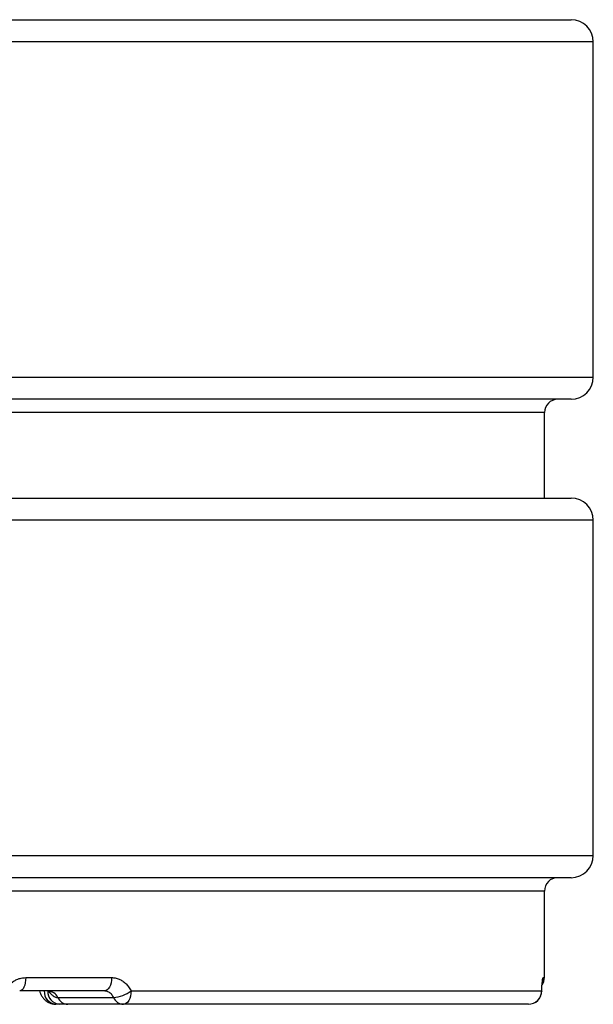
# Model space of a CAD drawing. Header units: millimetres. Extents: x -1137 to 2013, y -755 to 3954.
# Tile 52 of 53: x 1754 to 2013, y -755 to -312. Entities that reach past the tile are written whole.
import ezdxf

# ---------------------------------------------------------------- set-up
doc = ezdxf.new("R2010")
doc.units = ezdxf.units.MM

msp = doc.modelspace()

# ---------------------------------------------------------------- linework, layer by layer
at = {"color": 7, "linetype": 'Continuous', "lineweight": 25}
for p, q in [((1342.5, -311.96), (2002.5, -311.96)), ((2012.5, -472.96), (2012.5, -321.96)), ((1943.55, -482.96), (1122.5, -482.96)), ((2002.5, -482.96), (1943.55, -482.96)), ((1990.5, -527.46), (1990.5, -488.96)), ((1248.22, -527.46), (2002.5, -527.46)), ((2012.5, -688.46), (2012.5, -537.46)), ((2002.5, -698.46), (1248.22, -698.46)), ((1990.5, -743.46), (1990.5, -704.46)), ((1756.89, -743.46), (1795.54, -743.46)), ((1792.27, -749.46), (1754.16, -749.46)), ((1804.32, -749.46), (1989.24, -749.46)), ((1771.36, -752.46), (1796.43, -752.46)), ((1772.05, -755.46), (1770.43, -755.46)), ((1800.93, -755.46), (1775.86, -755.46)), ((1983.26, -755.46), (1800.93, -755.46))]:
    msp.add_line(p, q, dxfattribs=at)
at = {"color": 8, "linetype": 'Continuous', "lineweight": 25}
for p, q in [((2012.5, -321.96), (1337.5, -321.96)), ((1112.5, -472.96), (1952.21, -472.96)), ((1952.21, -472.96), (2012.5, -472.96)), ((1933.16, -488.96), (1134.5, -488.96)), ((1990.5, -488.96), (1933.16, -488.96)), ((2012.5, -537.46), (1241.07, -537.46)), ((1241.07, -688.46), (2012.5, -688.46)), ((1990.5, -704.46), (1256.79, -704.46)), ((1989.92, -743.46), (1990.5, -743.46)), ((1989.24, -749.46), (1989.25, -749.74))]:
    msp.add_line(p, q, dxfattribs=at)
at = {"color": 7, "linetype": 'Continuous', "lineweight": 25, "flags": 128}
for points in [[(1756.89, -743.46), (1756.84, -744.63), (1756.68, -745.76), (1756.43, -746.8), (1756.09, -747.71), (1755.68, -748.45), (1755.21, -749.01), (1754.7, -749.35), (1754.16, -749.46)], [(1795.54, -743.46), (1795.47, -744.63), (1795.29, -745.76), (1794.99, -746.8), (1794.58, -747.71), (1794.08, -748.45), (1793.52, -749.01), (1792.91, -749.35), (1792.27, -749.46)], [(1804.32, -749.46), (1804.26, -750.63), (1804.07, -751.76), (1803.75, -752.8), (1803.33, -753.71), (1802.82, -754.45), (1802.23, -755.01), (1801.59, -755.35), (1800.93, -755.46)]]:
    msp.add_lwpolyline(points, dxfattribs=at)
at = {"color": 8, "linetype": 'Continuous', "lineweight": 25, "flags": 128}
msp.add_lwpolyline([(1989.92, -743.46), (1989.81, -744.63), (1989.53, -745.6)], dxfattribs=at)
at = {"color": 7, "linetype": 'Continuous', "lineweight": 25}
for centre, radius, start, end in [((2002.5, -321.96), 10, 0, 90), ((2002.5, -472.96), 10, 270, 0), ((1996.5, -488.96), 6, 90, 180), ((2002.5, -537.46), 10, 0, 90), ((2002.5, -688.46), 10, 270, 0), ((1996.5, -704.46), 6, 90, 180), ((1984.5, -743.46), 6, 327.2526, 0), ((1770.87, -749.84), 5.64, 176.1886, 265.5977), ((1772.49, -749.84), 5.64, 176.1886, 265.5991), ((1766.69, -754.58), 5.12, 24.4476, 88.1734), ((1795.04, -736.93), 15.6, 275.1172, 306.5188), ((1983.25, -749.47), 5.99, 270.0843, 0.085), ((1776.02, -750.34), 5.12, 204.447, 268.1729), ((1801.1, -750.34), 5.12, 204.4462, 268.1723), ((1983.26, -749.46), 6, 270, 357.455)]:
    msp.add_arc(centre, radius, start, end, dxfattribs=at)
for points, knots in [([(1747.42, -749.46), (1747.75, -748.9), (1748.42, -747.76), (1749.74, -746.33), (1751.24, -745.13), (1752.95, -744.21), (1754.86, -743.59), (1756.2, -743.5), (1756.89, -743.46)], [0, 0, 0, 0, 0.158167, 0.320961, 0.479882, 0.643349, 0.818659, 1, 1, 1, 1]), ([(1795.54, -743.46), (1796.1, -743.49), (1797.25, -743.56), (1798.91, -744.08), (1800.49, -744.91), (1801.95, -746.08), (1803.29, -747.58), (1803.98, -748.83), (1804.32, -749.46)], [0, 0, 0, 0, 0.1596879, 0.3238839, 0.4830984, 0.6468477, 0.8203586, 1, 1, 1, 1]), ([(1989.24, -749.46), (1989.27, -748.9), (1989.33, -747.76), (1989.43, -746.33), (1989.55, -745.13), (1989.67, -744.21), (1989.8, -743.59), (1989.88, -743.5), (1989.92, -743.46)], [0, 0, 0, 0, 0.1581668, 0.3209542, 0.4798737, 0.643338, 0.8186446, 1, 1, 1, 1]), ([(1763.06, -749.46), (1763.19, -749.86), (1763.49, -750.77), (1764.21, -752.02), (1765.15, -753.2), (1766.25, -754.15), (1767.49, -754.87), (1768.83, -755.31), (1769.84, -755.5), (1770.37, -755.45), (1770.43, -755.45)], [0, 0, 0, 0, 0.122515, 0.279599, 0.427579, 0.568294, 0.707599, 0.84523, 0.981822, 1, 1, 1, 1]), ([(1766.86, -749.46), (1767.03, -749.47), (1767.46, -749.49), (1768.02, -749.68), (1768.38, -749.91), (1768.39, -749.93), (1768.4, -749.93)], [0, 0, 0, 0, 0.205631, 0.525421, 0.79707, 1, 1, 1, 1]), ([(1766.86, -749.46), (1767.28, -749.83), (1768.13, -750.58), (1769.1, -751.66), (1770.2, -752.34), (1770.97, -752.42), (1771.36, -752.46)], [0, 0, 0, 0, 0.2820839, 0.5650497, 0.7797774, 1, 1, 1, 1]), ([(1796.43, -752.46), (1796.41, -752.41), (1796.11, -751.77), (1795.35, -750.7), (1793.91, -749.66), (1792.82, -749.53), (1792.27, -749.46)], [0, 0, 0, 0, 0.0319489, 0.354387, 0.6772314, 1, 1, 1, 1]), ([(1989.25, -749.75), (1989.27, -749.39), (1989.31, -748.51), (1989.39, -747.32), (1989.48, -746.27), (1989.55, -745.59), (1989.61, -745.21), (1989.61, -745.18), (1989.61, -745.17)], [0, 0, 0, 0, 0.146885, 0.36167, 0.572382, 0.751048, 0.900668, 1, 1, 1, 1]), ([(1775.86, -755.46), (1775.39, -755.46), (1774.45, -755.46), (1773.64, -755.46), (1772.59, -755.46), (1772.05, -755.46)], [0, 0, 0, 0, 0.326359, 0.661792, 1, 1, 1, 1])]:
    msp.add_open_spline(points, degree=3, knots=knots, dxfattribs=at)

doc.saveas('drawing.dxf')
